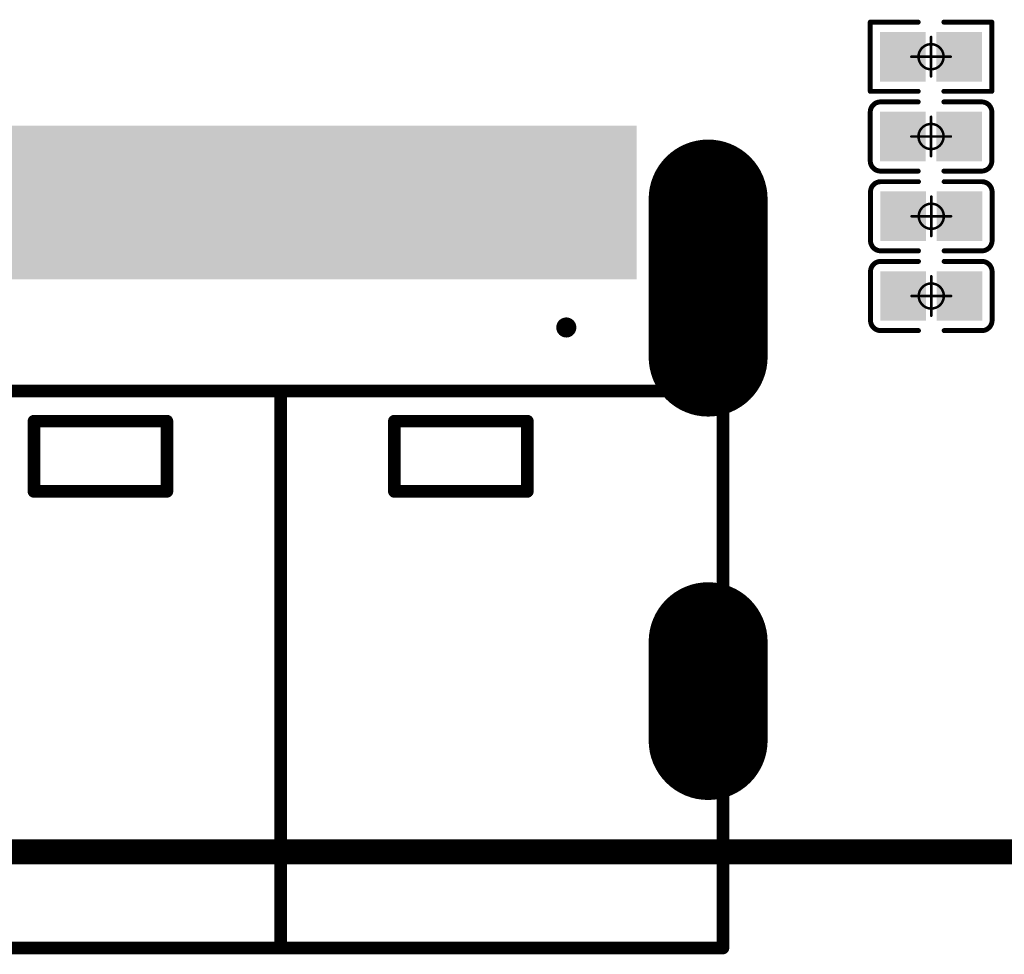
# Model space of a CAD drawing. Header units: millimetres. Extents: x 12.27 to 15.71, y 9.85 to 12.1.
# Tile 2 of 31: x 12.62 to 13.02, y 9.85 to 10.22. Entities that reach past the tile are written whole.
import ezdxf

# ---------------------------------------------------------------- set-up
doc = ezdxf.new("R2010")
doc.units = ezdxf.units.MM
doc.header["$MEASUREMENT"] = 0
for name, color, linetype in [('BottomLayer', 5, 'Continuous'), ('BottomSolder', 6, 'Continuous'), ('KeepOutLayer', 6, 'Continuous'), ('Mechanical15', 56, 'Continuous'), ('MidLayer1', 16, 'Continuous'), ('MidLayer2', 76, 'Continuous'), ('MultiLayer', 9, 'Continuous'), ('TopLayer', 1, 'Continuous'), ('TopOverlay', 2, 'Continuous'), ('TopPaste', 8, 'Continuous'), ('TopSolder', 216, 'Continuous')]:
    doc.layers.add(name, color=color, linetype=linetype)

# ---------------------------------------------------------------- blocks, each defined once
blk = doc.blocks.new('USB_TYPE_C_16PIN_A_9')
at = {"layer": 'BottomLayer', "const_width": 0.03937}
for points in [[(-0.17028, 0.09872), (-0.17028, 0.03573)], [(0.17028, 0.09872), (0.17028, 0.03573)], [(-0.17028, -0.07766), (-0.17028, -0.11703)], [(0.17028, -0.07766), (0.17028, -0.11703)]]:
    blk.add_lwpolyline(points, dxfattribs=at)
at = {"layer": 'BottomLayer', "const_width": 0.01969}
for points in [[(-0.18012, 0.09872, 1), (-0.16043, 0.09872, 1)], [(0.16043, 0.09872, 1), (0.18012, 0.09872, 1)], [(-0.18012, 0.03573, 1), (-0.16043, 0.03573, 1)], [(0.16043, 0.03573, 1), (0.18012, 0.03573, 1)], [(-0.18012, -0.07766, 1), (-0.16043, -0.07766, 1)], [(0.16043, -0.07766, 1), (0.18012, -0.07766, 1)], [(-0.18012, -0.11703, 1), (-0.16043, -0.11703, 1)], [(0.16043, -0.11703, 1), (0.18012, -0.11703, 1)]]:
    blk.add_lwpolyline(points, format="xyb", close=True, dxfattribs=at)
at = {"layer": 'BottomSolder', "const_width": 0.04737}
for points in [[(-0.17028, 0.09872), (-0.17028, 0.03573)], [(0.17028, 0.09872), (0.17028, 0.03573)], [(-0.17028, -0.07766), (-0.17028, -0.11703)], [(0.17028, -0.07766), (0.17028, -0.11703)]]:
    blk.add_lwpolyline(points, dxfattribs=at)
at = {"layer": 'BottomSolder'}
for points, const_width in [([(-0.18212, 0.09872, 1), (-0.15843, 0.09872, 1)], 0.02369), ([(0.15843, 0.09872, 1), (0.18212, 0.09872, 1)], 0.02369), ([(-0.18212, 0.03573, 1), (-0.15843, 0.03573, 1)], 0.02369), ([(0.15843, 0.03573, 1), (0.18212, 0.03573, 1)], 0.02369), ([(-0.11578, 0.04754, 1), (-0.11178, 0.04754, 1)], 0.004), ([(0.11178, 0.04754, 1), (0.11578, 0.04754, 1)], 0.004), ([(-0.18212, -0.07766, 1), (-0.15843, -0.07766, 1)], 0.02369), ([(0.15843, -0.07766, 1), (0.18212, -0.07766, 1)], 0.02369), ([(-0.18212, -0.11703, 1), (-0.15843, -0.11703, 1)], 0.02369), ([(0.15843, -0.11703, 1), (0.18212, -0.11703, 1)], 0.02369)]:
    blk.add_lwpolyline(points, format="xyb", close=True, dxfattribs=dict(at, const_width=const_width))
at = {"layer": 'MidLayer1', "const_width": 0.03937}
for points in [[(-0.17028, 0.09872), (-0.17028, 0.03573)], [(0.17028, 0.09872), (0.17028, 0.03573)], [(-0.17028, -0.07766), (-0.17028, -0.11703)], [(0.17028, -0.07766), (0.17028, -0.11703)]]:
    blk.add_lwpolyline(points, dxfattribs=at)
at = {"layer": 'MidLayer1', "const_width": 0.01969}
for points in [[(-0.18012, 0.09872, 1), (-0.16043, 0.09872, 1)], [(0.16043, 0.09872, 1), (0.18012, 0.09872, 1)], [(-0.18012, 0.03573, 1), (-0.16043, 0.03573, 1)], [(0.16043, 0.03573, 1), (0.18012, 0.03573, 1)], [(-0.18012, -0.07766, 1), (-0.16043, -0.07766, 1)], [(0.16043, -0.07766, 1), (0.18012, -0.07766, 1)], [(-0.18012, -0.11703, 1), (-0.16043, -0.11703, 1)], [(0.16043, -0.11703, 1), (0.18012, -0.11703, 1)]]:
    blk.add_lwpolyline(points, format="xyb", close=True, dxfattribs=at)
at = {"layer": 'MidLayer2', "const_width": 0.03937}
for points in [[(-0.17028, 0.09872), (-0.17028, 0.03573)], [(0.17028, 0.09872), (0.17028, 0.03573)], [(-0.17028, -0.07766), (-0.17028, -0.11703)], [(0.17028, -0.07766), (0.17028, -0.11703)]]:
    blk.add_lwpolyline(points, dxfattribs=at)
at = {"layer": 'MidLayer2', "const_width": 0.01969}
for points in [[(-0.18012, 0.09872, 1), (-0.16043, 0.09872, 1)], [(0.16043, 0.09872, 1), (0.18012, 0.09872, 1)], [(-0.18012, 0.03573, 1), (-0.16043, 0.03573, 1)], [(0.16043, 0.03573, 1), (0.18012, 0.03573, 1)], [(-0.18012, -0.07766, 1), (-0.16043, -0.07766, 1)], [(0.16043, -0.07766, 1), (0.18012, -0.07766, 1)], [(-0.18012, -0.11703, 1), (-0.16043, -0.11703, 1)], [(0.16043, -0.11703, 1), (0.18012, -0.11703, 1)]]:
    blk.add_lwpolyline(points, format="xyb", close=True, dxfattribs=at)
at = {"layer": 'MultiLayer', "const_width": 0.03937}
for points in [[(-0.17028, 0.09872), (-0.17028, 0.03573)], [(0.17028, 0.09872), (0.17028, 0.03573)], [(-0.17028, -0.07766), (-0.17028, -0.11703)], [(0.17028, -0.07766), (0.17028, -0.11703)]]:
    blk.add_lwpolyline(points, dxfattribs=at)
at = {"layer": 'MultiLayer', "const_width": 0.01969}
for points in [[(-0.18012, 0.09872, 1), (-0.16043, 0.09872, 1)], [(0.16043, 0.09872, 1), (0.18012, 0.09872, 1)], [(-0.18012, 0.03573, 1), (-0.16043, 0.03573, 1)], [(0.16043, 0.03573, 1), (0.18012, 0.03573, 1)], [(-0.18012, -0.07766, 1), (-0.16043, -0.07766, 1)], [(0.16043, -0.07766, 1), (0.18012, -0.07766, 1)], [(-0.18012, -0.11703, 1), (-0.16043, -0.11703, 1)], [(0.16043, -0.11703, 1), (0.18012, -0.11703, 1)]]:
    blk.add_lwpolyline(points, format="xyb", close=True, dxfattribs=at)
at = {"layer": 'TopLayer', "const_width": 0.03937}
for points in [[(-0.17028, 0.09872), (-0.17028, 0.03573)], [(0.17028, 0.09872), (0.17028, 0.03573)], [(-0.17028, -0.07766), (-0.17028, -0.11703)], [(0.17028, -0.07766), (0.17028, -0.11703)]]:
    blk.add_lwpolyline(points, dxfattribs=at)
at = {"layer": 'TopLayer', "const_width": 0.01969}
for points in [[(-0.18012, 0.09872, 1), (-0.16043, 0.09872, 1)], [(0.16043, 0.09872, 1), (0.18012, 0.09872, 1)], [(-0.18012, 0.03573, 1), (-0.16043, 0.03573, 1)], [(0.16043, 0.03573, 1), (0.18012, 0.03573, 1)], [(-0.18012, -0.07766, 1), (-0.16043, -0.07766, 1)], [(0.16043, -0.07766, 1), (0.18012, -0.07766, 1)], [(-0.18012, -0.11703, 1), (-0.16043, -0.11703, 1)], [(0.16043, -0.11703, 1), (0.18012, -0.11703, 1)]]:
    blk.add_lwpolyline(points, format="xyb", close=True, dxfattribs=at)
at = {"layer": 'TopLayer'}
for points in [[(-0.11417, 0.12392), (-0.1378, 0.12392), (-0.11417, 0.07077), (-0.1378, 0.07077)], [(-0.08268, 0.12392), (-0.1063, 0.12392), (-0.08268, 0.07077), (-0.1063, 0.07077)], [(-0.0748, 0.07077), (-0.06299, 0.07077), (-0.0748, 0.12392), (-0.06299, 0.12392)], [(-0.05512, 0.07077), (-0.04331, 0.07077), (-0.05512, 0.12392), (-0.04331, 0.12392)], [(-0.03543, 0.07077), (-0.02362, 0.07077), (-0.03543, 0.12392), (-0.02362, 0.12392)], [(-0.00394, 0.12392), (-0.01575, 0.12392), (-0.00394, 0.07077), (-0.01575, 0.07077)], [(0.01575, 0.12392), (0.00394, 0.12392), (0.01575, 0.07077), (0.00394, 0.07077)], [(0.03543, 0.12392), (0.02362, 0.12392), (0.03543, 0.07077), (0.02362, 0.07077)], [(0.05512, 0.12392), (0.04331, 0.12392), (0.05512, 0.07077), (0.04331, 0.07077)], [(0.0748, 0.12392), (0.06299, 0.12392), (0.0748, 0.07077), (0.06299, 0.07077)], [(0.08268, 0.07077), (0.1063, 0.07077), (0.08268, 0.12392), (0.1063, 0.12392)], [(0.11417, 0.07077), (0.1378, 0.07077), (0.11417, 0.12392), (0.1378, 0.12392)]]:
    blk.add_solid(points, dxfattribs=at)
at = {"layer": 'TopOverlay', "const_width": 0.005}
for points in [[(-0.17618, -0.12912), (-0.17618, 0.10824)], [(0.17618, -0.12912), (0.17618, 0.10824)], [(-0.17618, 0.02222), (0.17618, 0.02222)], [(0, -0.1997), (0, 0.02206)], [(-0.09828, 0.00722), (-0.09828, 0.01022)], [(-0.09828, 0.01022), (-0.04528, 0.01022)], [(-0.04528, -0.01778), (-0.04528, 0.01022)], [(0.04528, 0.01022), (0.09828, 0.01022)], [(0.04528, -0.01778), (0.04528, 0.01022)], [(0.09828, 0.00722), (0.09828, 0.01022)], [(-0.09828, -0.01778), (-0.09828, 0.00922)], [(0.09828, -0.01778), (0.09828, 0.00922)], [(-0.09828, -0.01778), (-0.04528, -0.01778)], [(0.04528, -0.01778), (0.09828, -0.01778)], [(-0.17618, -0.1997), (-0.17618, -0.12912)], [(0.17618, -0.1997), (0.17618, -0.12912)], [(-0.17618, -0.1997), (0.17618, -0.1997)]]:
    blk.add_lwpolyline(points, dxfattribs=at)
at = {"layer": 'TopOverlay', "const_width": 0.0025}
for points in [[(-0.17743, 0.10824, 1), (-0.17493, 0.10824, 1)], [(0.17493, 0.10824, 1), (0.17743, 0.10824, 1)], [(-0.17743, 0.02222, 1), (-0.17493, 0.02222, 1)], [(-0.00125, 0.02206, 1), (0.00125, 0.02206, 1)], [(0.17493, 0.02222, 1), (0.17743, 0.02222, 1)], [(-0.09953, 0.01022, 1), (-0.09703, 0.01022, 1)], [(-0.09953, 0.01022, 1), (-0.09703, 0.01022, 1)], [(-0.04653, 0.01022, 1), (-0.04403, 0.01022, 1)], [(-0.04653, 0.01022, 1), (-0.04403, 0.01022, 1)], [(0.04403, 0.01022, 1), (0.04653, 0.01022, 1)], [(0.04403, 0.01022, 1), (0.04653, 0.01022, 1)], [(0.09703, 0.01022, 1), (0.09953, 0.01022, 1)], [(0.09703, 0.01022, 1), (0.09953, 0.01022, 1)], [(-0.09953, 0.00922, 1), (-0.09703, 0.00922, 1)], [(-0.09953, 0.00722, 1), (-0.09703, 0.00722, 1)], [(0.09703, 0.00922, 1), (0.09953, 0.00922, 1)], [(0.09703, 0.00722, 1), (0.09953, 0.00722, 1)], [(-0.09953, -0.01778, 1), (-0.09703, -0.01778, 1)], [(-0.09953, -0.01778, 1), (-0.09703, -0.01778, 1)], [(-0.04653, -0.01778, 1), (-0.04403, -0.01778, 1)], [(-0.04653, -0.01778, 1), (-0.04403, -0.01778, 1)], [(0.04403, -0.01778, 1), (0.04653, -0.01778, 1)], [(0.04403, -0.01778, 1), (0.04653, -0.01778, 1)], [(0.09703, -0.01778, 1), (0.09953, -0.01778, 1)], [(0.09703, -0.01778, 1), (0.09953, -0.01778, 1)], [(-0.17743, -0.12912, 1), (-0.17493, -0.12912, 1)], [(-0.17743, -0.12912, 1), (-0.17493, -0.12912, 1)], [(0.17493, -0.12912, 1), (0.17743, -0.12912, 1)], [(0.17493, -0.12912, 1), (0.17743, -0.12912, 1)], [(-0.17743, -0.1997, 1), (-0.17493, -0.1997, 1)], [(-0.17743, -0.1997, 1), (-0.17493, -0.1997, 1)], [(-0.00125, -0.1997, 1), (0.00125, -0.1997, 1)], [(0.17493, -0.1997, 1), (0.17743, -0.1997, 1)], [(0.17493, -0.1997, 1), (0.17743, -0.1997, 1)]]:
    blk.add_lwpolyline(points, format="xyb", close=True, dxfattribs=at)
at = {"layer": 'TopPaste'}
for points in [[(-0.11417, 0.12392), (-0.1378, 0.12392), (-0.11417, 0.07077), (-0.1378, 0.07077)], [(-0.08268, 0.12392), (-0.1063, 0.12392), (-0.08268, 0.07077), (-0.1063, 0.07077)], [(-0.0748, 0.07077), (-0.06299, 0.07077), (-0.0748, 0.12392), (-0.06299, 0.12392)], [(-0.05512, 0.07077), (-0.04331, 0.07077), (-0.05512, 0.12392), (-0.04331, 0.12392)], [(-0.03543, 0.07077), (-0.02362, 0.07077), (-0.03543, 0.12392), (-0.02362, 0.12392)], [(-0.00394, 0.12392), (-0.01575, 0.12392), (-0.00394, 0.07077), (-0.01575, 0.07077)], [(0.01575, 0.12392), (0.00394, 0.12392), (0.01575, 0.07077), (0.00394, 0.07077)], [(0.03543, 0.12392), (0.02362, 0.12392), (0.03543, 0.07077), (0.02362, 0.07077)], [(0.05512, 0.12392), (0.04331, 0.12392), (0.05512, 0.07077), (0.04331, 0.07077)], [(0.0748, 0.12392), (0.06299, 0.12392), (0.0748, 0.07077), (0.06299, 0.07077)], [(0.08268, 0.07077), (0.1063, 0.07077), (0.08268, 0.12392), (0.1063, 0.12392)], [(0.11417, 0.07077), (0.1378, 0.07077), (0.11417, 0.12392), (0.1378, 0.12392)]]:
    blk.add_solid(points, dxfattribs=at)
at = {"layer": 'TopSolder', "const_width": 0.04737}
for points in [[(-0.17028, 0.09872), (-0.17028, 0.03573)], [(0.17028, 0.09872), (0.17028, 0.03573)], [(-0.17028, -0.07766), (-0.17028, -0.11703)], [(0.17028, -0.07766), (0.17028, -0.11703)]]:
    blk.add_lwpolyline(points, dxfattribs=at)
at = {"layer": 'TopSolder'}
for points, const_width in [([(-0.18212, 0.09872, 1), (-0.15843, 0.09872, 1)], 0.02369), ([(0.15843, 0.09872, 1), (0.18212, 0.09872, 1)], 0.02369), ([(-0.18212, 0.03573, 1), (-0.15843, 0.03573, 1)], 0.02369), ([(0.15843, 0.03573, 1), (0.18212, 0.03573, 1)], 0.02369), ([(-0.11578, 0.04754, 1), (-0.11178, 0.04754, 1)], 0.004), ([(0.11178, 0.04754, 1), (0.11578, 0.04754, 1)], 0.004), ([(-0.18212, -0.07766, 1), (-0.15843, -0.07766, 1)], 0.02369), ([(0.15843, -0.07766, 1), (0.18212, -0.07766, 1)], 0.02369), ([(-0.18212, -0.11703, 1), (-0.15843, -0.11703, 1)], 0.02369), ([(0.15843, -0.11703, 1), (0.18212, -0.11703, 1)], 0.02369)]:
    blk.add_lwpolyline(points, format="xyb", close=True, dxfattribs=dict(at, const_width=const_width))
for points in [[(-0.11017, 0.12792), (-0.1418, 0.12792), (-0.11017, 0.06677), (-0.1418, 0.06677)], [(-0.07868, 0.12792), (-0.1103, 0.12792), (-0.07868, 0.06677), (-0.1103, 0.06677)], [(-0.0788, 0.06677), (-0.05899, 0.06677), (-0.0788, 0.12792), (-0.05899, 0.12792)], [(-0.05912, 0.06677), (-0.03931, 0.06677), (-0.05912, 0.12792), (-0.03931, 0.12792)], [(-0.03943, 0.06677), (-0.01962, 0.06677), (-0.03943, 0.12792), (-0.01962, 0.12792)], [(0.00006, 0.12792), (-0.01975, 0.12792), (0.00006, 0.06677), (-0.01975, 0.06677)], [(0.01975, 0.12792), (-0.00006, 0.12792), (0.01975, 0.06677), (-0.00006, 0.06677)], [(0.03943, 0.12792), (0.01962, 0.12792), (0.03943, 0.06677), (0.01962, 0.06677)], [(0.05912, 0.12792), (0.03931, 0.12792), (0.05912, 0.06677), (0.03931, 0.06677)], [(0.0788, 0.12792), (0.05899, 0.12792), (0.0788, 0.06677), (0.05899, 0.06677)], [(0.07868, 0.06677), (0.1103, 0.06677), (0.07868, 0.12792), (0.1103, 0.12792)], [(0.11017, 0.06677), (0.1418, 0.06677), (0.11017, 0.12792), (0.1418, 0.12792)]]:
    blk.add_solid(points, dxfattribs=at)
blk = doc.blocks.new('C0201_51')
at = {"layer": 'Mechanical15', "const_width": 0.001}
for points in [[(0, 0.00787), (0, -0.00787)], [(0.00787, 0), (-0.00787, 0)]]:
    blk.add_lwpolyline(points, dxfattribs=at)
at = {"layer": 'Mechanical15'}
for points, const_width in [([(-0.00025, 0.00787, 1), (0.00025, 0.00787, 1)], 0.0005), ([(0.005, 0, 1), (-0.005, 0, 1)], 0.001), ([(-0.00812, 0, 1), (-0.00762, 0, 1)], 0.0005), ([(-0.00525, 0, 1), (-0.00475, 0, 1)], 0.0005), ([(0.00475, 0, 1), (0.00525, 0, 1)], 0.0005), ([(0.00762, 0, 1), (0.00812, 0, 1)], 0.0005), ([(-0.00025, -0.00787, 1), (0.00025, -0.00787, 1)], 0.0005)]:
    blk.add_lwpolyline(points, format="xyb", close=True, dxfattribs=dict(at, const_width=const_width))
at = {"layer": 'TopLayer'}
for points in [[(-0.01831, -0.00787), (-0.00413, -0.00787), (-0.01831, 0.00787), (-0.00413, 0.00787)], [(0.00413, -0.00787), (0.01831, -0.00787), (0.00413, 0.00787), (0.01831, 0.00787)]]:
    blk.add_solid(points, dxfattribs=at)
at = {"layer": 'TopOverlay', "const_width": 0.00197}
for points in [[(-0.02421, 0.0097, -0.414214), (-0.02013, 0.01378)], [(0.02013, 0.01378, -0.414214), (0.02421, 0.0097)], [(-0.02013, -0.01378, -0.414214), (-0.02421, -0.0097)], [(0.02421, -0.0097, -0.414214), (0.02013, -0.01378)]]:
    blk.add_lwpolyline(points, format="xyb", dxfattribs=at)
for points in [[(-0.00512, 0.01378), (-0.02013, 0.01378)], [(0.02013, 0.01378), (0.00512, 0.01378)], [(-0.02421, 0.0097), (-0.02421, -0.0097)], [(0.02421, 0.0097), (0.02421, -0.0097)], [(-0.00512, -0.01378), (-0.02013, -0.01378)], [(0.02013, -0.01378), (0.00512, -0.01378)]]:
    blk.add_lwpolyline(points, dxfattribs=at)
at = {"layer": 'TopOverlay', "const_width": 0.000984}
for points in [[(-0.02062, 0.01378, 1), (-0.01964, 0.01378, 1)], [(-0.02062, 0.01378, 1), (-0.01964, 0.01378, 1)], [(-0.00561, 0.01378, 1), (-0.00463, 0.01378, 1)], [(0.00463, 0.01378, 1), (0.00561, 0.01378, 1)], [(0.01964, 0.01378, 1), (0.02062, 0.01378, 1)], [(0.01964, 0.01378, 1), (0.02062, 0.01378, 1)], [(-0.0247, 0.0097, 1), (-0.02372, 0.0097, 1)], [(-0.0247, 0.0097, 1), (-0.02372, 0.0097, 1)], [(0.02372, 0.0097, 1), (0.0247, 0.0097, 1)], [(0.02372, 0.0097, 1), (0.0247, 0.0097, 1)], [(-0.0247, -0.0097, 1), (-0.02372, -0.0097, 1)], [(-0.0247, -0.0097, 1), (-0.02372, -0.0097, 1)], [(0.02372, -0.0097, 1), (0.0247, -0.0097, 1)], [(0.02372, -0.0097, 1), (0.0247, -0.0097, 1)], [(-0.02062, -0.01378, 1), (-0.01964, -0.01378, 1)], [(-0.02062, -0.01378, 1), (-0.01964, -0.01378, 1)], [(-0.00561, -0.01378, 1), (-0.00463, -0.01378, 1)], [(0.00463, -0.01378, 1), (0.00561, -0.01378, 1)], [(0.01964, -0.01378, 1), (0.02062, -0.01378, 1)], [(0.01964, -0.01378, 1), (0.02062, -0.01378, 1)]]:
    blk.add_lwpolyline(points, format="xyb", close=True, dxfattribs=at)
at = {"layer": 'TopPaste'}
for points in [[(-0.01831, -0.00787), (-0.00413, -0.00787), (-0.01831, 0.00787), (-0.00413, 0.00787)], [(0.00413, -0.00787), (0.01831, -0.00787), (0.00413, 0.00787), (0.01831, 0.00787)]]:
    blk.add_solid(points, dxfattribs=at)
at = {"layer": 'TopSolder'}
for points in [[(-0.02031, -0.00987), (-0.00213, -0.00987), (-0.02031, 0.00987), (-0.00213, 0.00987)], [(0.00213, -0.00987), (0.02031, -0.00987), (0.00213, 0.00987), (0.02031, 0.00987)]]:
    blk.add_solid(points, dxfattribs=at)
blk = doc.blocks.new('C0201_52')
at = {"layer": 'Mechanical15', "const_width": 0.001}
for points in [[(0, 0.00787), (0, -0.00787)], [(0.00787, 0), (-0.00787, 0)]]:
    blk.add_lwpolyline(points, dxfattribs=at)
at = {"layer": 'Mechanical15'}
for points, const_width in [([(-0.00025, 0.00787, 1), (0.00025, 0.00787, 1)], 0.0005), ([(0.005, 0, 1), (-0.005, 0, 1)], 0.001), ([(-0.00812, 0, 1), (-0.00762, 0, 1)], 0.0005), ([(-0.00525, 0, 1), (-0.00475, 0, 1)], 0.0005), ([(0.00475, 0, 1), (0.00525, 0, 1)], 0.0005), ([(0.00762, 0, 1), (0.00812, 0, 1)], 0.0005), ([(-0.00025, -0.00787, 1), (0.00025, -0.00787, 1)], 0.0005)]:
    blk.add_lwpolyline(points, format="xyb", close=True, dxfattribs=dict(at, const_width=const_width))
at = {"layer": 'TopLayer'}
for points in [[(-0.01831, -0.00787), (-0.00413, -0.00787), (-0.01831, 0.00787), (-0.00413, 0.00787)], [(0.00413, -0.00787), (0.01831, -0.00787), (0.00413, 0.00787), (0.01831, 0.00787)]]:
    blk.add_solid(points, dxfattribs=at)
at = {"layer": 'TopOverlay', "const_width": 0.00197}
for points in [[(-0.02421, 0.0097, -0.414214), (-0.02013, 0.01378)], [(0.02013, 0.01378, -0.414214), (0.02421, 0.0097)], [(-0.02013, -0.01378, -0.414214), (-0.02421, -0.0097)], [(0.02421, -0.0097, -0.414214), (0.02013, -0.01378)]]:
    blk.add_lwpolyline(points, format="xyb", dxfattribs=at)
for points in [[(-0.00512, 0.01378), (-0.02013, 0.01378)], [(0.02013, 0.01378), (0.00512, 0.01378)], [(-0.02421, 0.0097), (-0.02421, -0.0097)], [(0.02421, 0.0097), (0.02421, -0.0097)], [(-0.00512, -0.01378), (-0.02013, -0.01378)], [(0.02013, -0.01378), (0.00512, -0.01378)]]:
    blk.add_lwpolyline(points, dxfattribs=at)
at = {"layer": 'TopOverlay', "const_width": 0.000984}
for points in [[(-0.02062, 0.01378, 1), (-0.01964, 0.01378, 1)], [(-0.02062, 0.01378, 1), (-0.01964, 0.01378, 1)], [(-0.00561, 0.01378, 1), (-0.00463, 0.01378, 1)], [(0.00463, 0.01378, 1), (0.00561, 0.01378, 1)], [(0.01964, 0.01378, 1), (0.02062, 0.01378, 1)], [(0.01964, 0.01378, 1), (0.02062, 0.01378, 1)], [(-0.0247, 0.0097, 1), (-0.02372, 0.0097, 1)], [(-0.0247, 0.0097, 1), (-0.02372, 0.0097, 1)], [(0.02372, 0.0097, 1), (0.0247, 0.0097, 1)], [(0.02372, 0.0097, 1), (0.0247, 0.0097, 1)], [(-0.0247, -0.0097, 1), (-0.02372, -0.0097, 1)], [(-0.0247, -0.0097, 1), (-0.02372, -0.0097, 1)], [(0.02372, -0.0097, 1), (0.0247, -0.0097, 1)], [(0.02372, -0.0097, 1), (0.0247, -0.0097, 1)], [(-0.02062, -0.01378, 1), (-0.01964, -0.01378, 1)], [(-0.02062, -0.01378, 1), (-0.01964, -0.01378, 1)], [(-0.00561, -0.01378, 1), (-0.00463, -0.01378, 1)], [(0.00463, -0.01378, 1), (0.00561, -0.01378, 1)], [(0.01964, -0.01378, 1), (0.02062, -0.01378, 1)], [(0.01964, -0.01378, 1), (0.02062, -0.01378, 1)]]:
    blk.add_lwpolyline(points, format="xyb", close=True, dxfattribs=at)
at = {"layer": 'TopPaste'}
for points in [[(-0.01831, -0.00787), (-0.00413, -0.00787), (-0.01831, 0.00787), (-0.00413, 0.00787)], [(0.00413, -0.00787), (0.01831, -0.00787), (0.00413, 0.00787), (0.01831, 0.00787)]]:
    blk.add_solid(points, dxfattribs=at)
at = {"layer": 'TopSolder'}
for points in [[(-0.02031, -0.00987), (-0.00213, -0.00987), (-0.02031, 0.00987), (-0.00213, 0.00987)], [(0.00213, -0.00987), (0.02031, -0.00987), (0.00213, 0.00987), (0.02031, 0.00987)]]:
    blk.add_solid(points, dxfattribs=at)
blk = doc.blocks.new('C0201_56')
at = {"layer": 'Mechanical15', "const_width": 0.001}
for points in [[(0, 0.00787), (0, -0.00787)], [(0.00787, 0), (-0.00787, 0)]]:
    blk.add_lwpolyline(points, dxfattribs=at)
at = {"layer": 'Mechanical15'}
for points, const_width in [([(-0.00025, 0.00787, 1), (0.00025, 0.00787, 1)], 0.0005), ([(0.005, 0, 1), (-0.005, 0, 1)], 0.001), ([(-0.00812, 0, 1), (-0.00762, 0, 1)], 0.0005), ([(-0.00525, 0, 1), (-0.00475, 0, 1)], 0.0005), ([(0.00475, 0, 1), (0.00525, 0, 1)], 0.0005), ([(0.00762, 0, 1), (0.00812, 0, 1)], 0.0005), ([(-0.00025, -0.00787, 1), (0.00025, -0.00787, 1)], 0.0005)]:
    blk.add_lwpolyline(points, format="xyb", close=True, dxfattribs=dict(at, const_width=const_width))
at = {"layer": 'TopLayer'}
for points in [[(-0.01831, -0.00787), (-0.00413, -0.00787), (-0.01831, 0.00787), (-0.00413, 0.00787)], [(0.00413, -0.00787), (0.01831, -0.00787), (0.00413, 0.00787), (0.01831, 0.00787)]]:
    blk.add_solid(points, dxfattribs=at)
at = {"layer": 'TopOverlay', "const_width": 0.00197}
for points in [[(-0.02421, 0.0097, -0.414214), (-0.02013, 0.01378)], [(0.02013, 0.01378, -0.414214), (0.02421, 0.0097)], [(-0.02013, -0.01378, -0.414214), (-0.02421, -0.0097)], [(0.02421, -0.0097, -0.414214), (0.02013, -0.01378)]]:
    blk.add_lwpolyline(points, format="xyb", dxfattribs=at)
for points in [[(-0.00512, 0.01378), (-0.02013, 0.01378)], [(0.02013, 0.01378), (0.00512, 0.01378)], [(-0.02421, 0.0097), (-0.02421, -0.0097)], [(0.02421, 0.0097), (0.02421, -0.0097)], [(-0.00512, -0.01378), (-0.02013, -0.01378)], [(0.02013, -0.01378), (0.00512, -0.01378)]]:
    blk.add_lwpolyline(points, dxfattribs=at)
at = {"layer": 'TopOverlay', "const_width": 0.000984}
for points in [[(-0.02062, 0.01378, 1), (-0.01964, 0.01378, 1)], [(-0.02062, 0.01378, 1), (-0.01964, 0.01378, 1)], [(-0.00561, 0.01378, 1), (-0.00463, 0.01378, 1)], [(0.00463, 0.01378, 1), (0.00561, 0.01378, 1)], [(0.01964, 0.01378, 1), (0.02062, 0.01378, 1)], [(0.01964, 0.01378, 1), (0.02062, 0.01378, 1)], [(-0.0247, 0.0097, 1), (-0.02372, 0.0097, 1)], [(-0.0247, 0.0097, 1), (-0.02372, 0.0097, 1)], [(0.02372, 0.0097, 1), (0.0247, 0.0097, 1)], [(0.02372, 0.0097, 1), (0.0247, 0.0097, 1)], [(-0.0247, -0.0097, 1), (-0.02372, -0.0097, 1)], [(-0.0247, -0.0097, 1), (-0.02372, -0.0097, 1)], [(0.02372, -0.0097, 1), (0.0247, -0.0097, 1)], [(0.02372, -0.0097, 1), (0.0247, -0.0097, 1)], [(-0.02062, -0.01378, 1), (-0.01964, -0.01378, 1)], [(-0.02062, -0.01378, 1), (-0.01964, -0.01378, 1)], [(-0.00561, -0.01378, 1), (-0.00463, -0.01378, 1)], [(0.00463, -0.01378, 1), (0.00561, -0.01378, 1)], [(0.01964, -0.01378, 1), (0.02062, -0.01378, 1)], [(0.01964, -0.01378, 1), (0.02062, -0.01378, 1)]]:
    blk.add_lwpolyline(points, format="xyb", close=True, dxfattribs=at)
at = {"layer": 'TopPaste'}
for points in [[(-0.01831, -0.00787), (-0.00413, -0.00787), (-0.01831, 0.00787), (-0.00413, 0.00787)], [(0.00413, -0.00787), (0.01831, -0.00787), (0.00413, 0.00787), (0.01831, 0.00787)]]:
    blk.add_solid(points, dxfattribs=at)
at = {"layer": 'TopSolder'}
for points in [[(-0.02031, -0.00987), (-0.00213, -0.00987), (-0.02031, 0.00987), (-0.00213, 0.00987)], [(0.00213, -0.00987), (0.02031, -0.00987), (0.00213, 0.00987), (0.02031, 0.00987)]]:
    blk.add_solid(points, dxfattribs=at)
blk = doc.blocks.new('R0201_134')
at = {"layer": 'Mechanical15', "const_width": 0.001}
for points in [[(0, -0.00787), (0, 0.00787)], [(-0.00787, 0), (0.00787, 0)]]:
    blk.add_lwpolyline(points, dxfattribs=at)
at = {"layer": 'Mechanical15'}
for points, const_width in [([(-0.00025, 0.00787, 1), (0.00025, 0.00787, 1)], 0.0005), ([(0.005, 0, 1), (-0.005, 0, 1)], 0.001), ([(-0.00812, 0, 1), (-0.00762, 0, 1)], 0.0005), ([(-0.00525, 0, 1), (-0.00475, 0, 1)], 0.0005), ([(0.00475, 0, 1), (0.00525, 0, 1)], 0.0005), ([(0.00762, 0, 1), (0.00812, 0, 1)], 0.0005), ([(-0.00025, -0.00787, 1), (0.00025, -0.00787, 1)], 0.0005)]:
    blk.add_lwpolyline(points, format="xyb", close=True, dxfattribs=dict(at, const_width=const_width))
at = {"layer": 'TopLayer'}
for points in [[(-0.01831, -0.00787), (-0.00413, -0.00787), (-0.01831, 0.00787), (-0.00413, 0.00787)], [(0.00413, -0.00787), (0.01831, -0.00787), (0.00413, 0.00787), (0.01831, 0.00787)]]:
    blk.add_solid(points, dxfattribs=at)
at = {"layer": 'TopOverlay', "const_width": 0.00197}
for points in [[(-0.02421, -0.01378), (-0.02421, 0.01378)], [(-0.02421, 0.01378), (-0.00512, 0.01378)], [(0.00512, 0.01378), (0.02421, 0.01378)], [(0.02421, -0.01378), (0.02421, 0.01378)], [(-0.02421, -0.01378), (-0.00512, -0.01378)], [(0.00512, -0.01378), (0.02421, -0.01378)]]:
    blk.add_lwpolyline(points, dxfattribs=at)
at = {"layer": 'TopOverlay', "const_width": 0.000984}
for points in [[(-0.0247, 0.01378, 1), (-0.02372, 0.01378, 1)], [(-0.0247, 0.01378, 1), (-0.02372, 0.01378, 1)], [(-0.00561, 0.01378, 1), (-0.00463, 0.01378, 1)], [(0.00463, 0.01378, 1), (0.00561, 0.01378, 1)], [(0.02372, 0.01378, 1), (0.0247, 0.01378, 1)], [(0.02372, 0.01378, 1), (0.0247, 0.01378, 1)], [(-0.0247, -0.01378, 1), (-0.02372, -0.01378, 1)], [(-0.0247, -0.01378, 1), (-0.02372, -0.01378, 1)], [(-0.00561, -0.01378, 1), (-0.00463, -0.01378, 1)], [(0.00463, -0.01378, 1), (0.00561, -0.01378, 1)], [(0.02372, -0.01378, 1), (0.0247, -0.01378, 1)], [(0.02372, -0.01378, 1), (0.0247, -0.01378, 1)]]:
    blk.add_lwpolyline(points, format="xyb", close=True, dxfattribs=at)
at = {"layer": 'TopPaste'}
for points in [[(-0.01831, -0.00787), (-0.00413, -0.00787), (-0.01831, 0.00787), (-0.00413, 0.00787)], [(0.00413, -0.00787), (0.01831, -0.00787), (0.00413, 0.00787), (0.01831, 0.00787)]]:
    blk.add_solid(points, dxfattribs=at)
at = {"layer": 'TopSolder'}
for points in [[(-0.02031, -0.00987), (-0.00213, -0.00987), (-0.02031, 0.00987), (-0.00213, 0.00987)], [(0.00213, -0.00987), (0.02031, -0.00987), (0.00213, 0.00987), (0.02031, 0.00987)]]:
    blk.add_solid(points, dxfattribs=at)

msp = doc.modelspace()

# ---------------------------------------------------------------- linework, layer by layer
at = {"layer": 'KeepOutLayer', "const_width": 0.01}
msp.add_lwpolyline([(12.39614, 9.89118), (14.27165, 9.89118)], dxfattribs=at)

# ---------------------------------------------------------------- block references
for name, p in [('R0201_134', (12.98591, 10.20801)), ('USB_TYPE_C_16PIN_A_9', (12.72685, 10.0526))]:
    msp.add_blockref(name, p)
at = {"rotation": 180}
for name, p in [('C0201_52', (12.98591, 10.17623)), ('C0201_51', (12.98601, 10.14445)), ('C0201_56', (12.98601, 10.11268))]:
    msp.add_blockref(name, p, dxfattribs=at)

doc.saveas('drawing.dxf')
